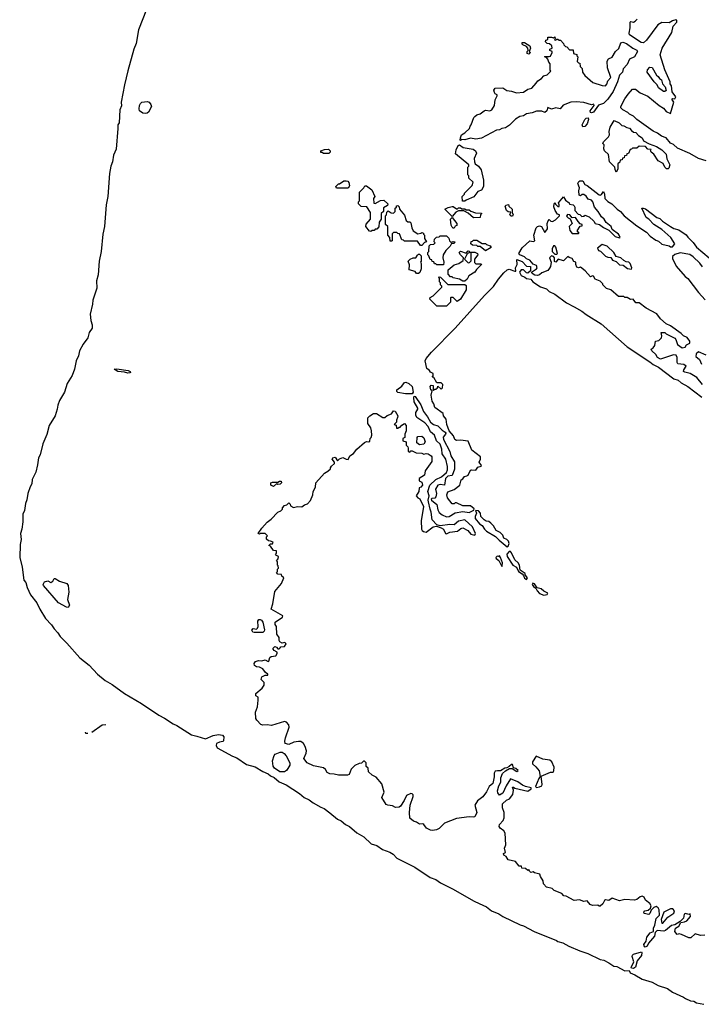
# Model space of a CAD drawing. Extents: x 2323203 to 2567568, y 883585 to 1022917.
# Tile 117 of 256: x 2476276 to 2482581, y 896082 to 905189. Entities that reach past the tile are written whole.
import ezdxf

# ---------------------------------------------------------------- set-up
doc = ezdxf.new("R2010")
doc.units = 0

msp = doc.modelspace()

# ---------------------------------------------------------------- linework, layer by layer
at = {"layer": '0CON10XD'}
for points in [[(2477448, 905282), (2477376.2, 905095), (2477351.7, 904968.3), (2477331.2, 904915), (2477275, 904716.7), (2477246.5, 904585), (2477215.6, 904425), (2477216.7, 904393.3), (2477203.6, 904355), (2477196, 904235), (2477184.3, 904215), (2477185, 904182.5), (2477169, 903991), (2477142.7, 903935), (2477135.4, 903875), (2477119.2, 903835), (2477106.8, 903765), (2477091.4, 903555), (2477074.8, 903475), (2477059.6, 903275), (2477044.3, 903205), (2477028.4, 903045), (2477009.8, 902955), (2477001.7, 902828.3), (2476986.6, 902775), (2476988.1, 902705), (2476951.5, 902595), (2476948.5, 902558.5), (2476927.7, 902465), (2476935, 902406.2), (2476947.2, 902365), (2476946.4, 902335), (2476918.4, 902295), (2476904.9, 902245.1), (2476861.6, 902188.4), (2476828.9, 902125), (2476819.7, 902080.3), (2476799.2, 902035), (2476782.2, 901955), (2476761, 901899), (2476715, 901822.9), (2476690.8, 901745), (2476643.6, 901666.4), (2476627.1, 901625), (2476622, 901585), (2476603.8, 901526.2), (2476548.9, 901435), (2476526.8, 901353.2), (2476490.7, 901265), (2476465.2, 901165), (2476448.7, 901135), (2476441.1, 901071.1), (2476425.8, 901004.2), (2476392.6, 900935), (2476388.7, 900895), (2476371.9, 900868.1), (2476352.3, 900805), (2476342.5, 900747.5), (2476328.5, 900715), (2476321.3, 900648.7), (2476303.6, 900615), (2476304.6, 900545), (2476296.2, 900475), (2476283.2, 900436.8), (2476289, 900381), (2476280.2, 900335), (2476275.7, 900215), (2476298.8, 900125), (2476312.6, 900005), (2476332.2, 899982.2), (2476345, 899935.6), (2476375, 899868.5), (2476433.1, 899795), (2476462.3, 899735), (2476515, 899650.4), (2476571.2, 899591.2), (2476595.6, 899555), (2476629.1, 899519.1), (2476650, 899485), (2476713.1, 899423.1), (2476831.1, 899285), (2476918.3, 899218.3), (2476995.5, 899135), (2477067.5, 899077.5), (2477130.5, 899040.5), (2477245, 898955.4), (2477402.6, 898862.6), (2477561.5, 898755), (2477615, 898729.2), (2477694.9, 898674.9), (2477730.7, 898660.7), (2477863.6, 898575), (2477915, 898560.9), (2477995, 898536.2), (2478065, 898568.8), (2478115, 898578), (2478151.2, 898571.2), (2478163.8, 898555), (2478161.7, 898518.3), (2478155, 898511.2), (2478125, 898507.1), (2478097.4, 898492.6), (2478092.7, 898475), (2478102.9, 898455), (2478245, 898377.5), (2478282.9, 898362.9), (2478375, 898300.8), (2478455, 898277.5), (2478525.6, 898235), (2478574.8, 898214.8), (2478595, 898193.8), (2478628.3, 898178.3), (2478675, 898140), (2478741.9, 898111.9), (2478862.7, 898032.7), (2478907.1, 897995), (2478955, 897973.2), (2478990.9, 897945), (2479060, 897905), (2479092.2, 897892.2), (2479145, 897854.1), (2479215.5, 897795), (2479248.6, 897778.6), (2479288.5, 897745), (2479327.7, 897727.7), (2479395, 897668.5), (2479459.5, 897629.5), (2479526.7, 897565), (2479579.1, 897549.1), (2479630.8, 897515), (2479698.7, 897488.7), (2479729.1, 897469.1), (2479765, 897434.5), (2479930.9, 897350.9), (2480073.5, 897255), (2480125, 897234.7), (2480168.1, 897205), (2480280.5, 897150.5), (2480480.6, 897035), (2480526.2, 897015), (2480592.5, 896982.5), (2480640.8, 896945), (2480708.6, 896918.6), (2480745, 896893), (2480905, 896816.1), (2480935, 896808), (2481034.5, 896755), (2481242.4, 896672.4), (2481255, 896662.1), (2481301.1, 896651.1), (2481355, 896620.8), (2481456, 896575), (2481530.5, 896550.5), (2481644.2, 896495), (2481679.1, 896489.1), (2481726.7, 896466.7), (2481771.9, 896435), (2481800.1, 896430.1), (2481875, 896391.4), (2481915, 896395.8), (2481923, 896373), (2481965, 896354.7), (2482035, 896314.7), (2482126.9, 896286.9), (2482183.6, 896255), (2482267.3, 896227.3), (2482315, 896192.7), (2482417.8, 896147.8), (2482435, 896134.4), (2482482, 896115), (2482511.1, 896111.1), (2482535.8, 896095), (2482605, 896081.6)], [(2482045.5, 904974.5), (2482025, 904976.7), (2481918.3, 905048.3), (2481914.2, 905065), (2481924, 905115), (2481922.5, 905165), (2481928.3, 905171.7), (2481955, 905167.5), (2481970, 905175), (2481987.5, 905195)], [(2482625, 903882), (2482555, 903905.8), (2482475, 903952), (2482361.7, 904001.7), (2482325, 904033.8), (2482295, 904047.5), (2482255, 904096.2), (2482212.6, 904112.6), (2482175, 904140), (2482135, 904159.4), (2481985, 904266), (2481955, 904298), (2481917.5, 904315), (2481900.8, 904330.8), (2481855, 904356), (2481838, 904375), (2481837.1, 904385), (2481875, 904455.7), (2481905, 904501.1), (2481945, 904545.5), (2481972.5, 904545), (2482015, 904511.2), (2482085, 904482), (2482190, 904395), (2482230, 904370), (2482255, 904340), (2482295, 904320), (2482326.7, 904425), (2482310, 904455), (2482315, 904460), (2482335, 904456.7), (2482345.9, 904474.1), (2482313, 904523), (2482305.7, 904575.7), (2482293.3, 904595), (2482293.3, 904615), (2482244.2, 904724.2), (2482199.4, 904865), (2482217.8, 904925), (2482310, 905070), (2482320.7, 905129.3), (2482353.8, 905165), (2482356.1, 905186.1), (2482345, 905188), (2482315, 905178), (2482285, 905160.8), (2482215.9, 905164.1), (2482177.8, 905142.2), (2482075, 905000.8), (2482045.5, 904974.5)], [(2480355, 904072.5), (2480350, 904075), (2480353.3, 904095), (2480363.8, 904125), (2480395, 904142.5), (2480438.3, 904181.7), (2480442.5, 904205), (2480452.5, 904217.5), (2480476.1, 904283.9), (2480486.7, 904295), (2480505, 904310), (2480535, 904316.7), (2480572.7, 904347.3), (2480585, 904352), (2480625, 904347.5), (2480643.3, 904356.7), (2480666.7, 904395), (2480673.6, 904446.4), (2480692.5, 904485), (2480692.5, 904495), (2480673.6, 904503.6), (2480666.7, 904515), (2480663.3, 904536.7), (2480673.8, 904556.2), (2480745, 904558), (2480783, 904533), (2480825, 904528.8), (2480872.3, 904512.3), (2480935, 904520), (2480975, 904545.7), (2481012.5, 904555), (2481055, 904602.5), (2481067.5, 904625), (2481102.5, 904645), (2481125, 904670), (2481155, 904677.5), (2481188.3, 904711.7), (2481182.5, 904722.5), (2481181.7, 904781.7), (2481170, 904795), (2481160, 904825), (2481148.3, 904838.3), (2481130, 904845), (2481135, 904850), (2481175, 904847.5), (2481187, 904853), (2481200, 904885), (2481200, 904895), (2481180, 904905), (2481180, 904915), (2481200, 904925), (2481198.3, 904948.3), (2481177, 904967), (2481155, 904970), (2481140, 904985), (2481141.7, 904998.3), (2481160, 905005), (2481161.7, 905028.3), (2481195, 905027.5), (2481215, 905020), (2481225, 905030), (2481230, 905015), (2481221.7, 905001.7), (2481235, 905000), (2481245, 905010), (2481255, 905010), (2481265, 905000), (2481278.3, 904998.3), (2481305, 904970), (2481310, 904955), (2481325, 904940), (2481338.3, 904938.3), (2481361.7, 904911.7), (2481395, 904910), (2481400, 904875), (2481428.3, 904868.3), (2481430, 904855), (2481440, 904845), (2481432.5, 904802.5), (2481445, 904790), (2481458.3, 904788.3), (2481460, 904755), (2481478.3, 904738.3), (2481482.5, 904705), (2481504.1, 904674.1), (2481578.8, 904608.8), (2481665, 904580), (2481695, 904577.5), (2481708, 904592), (2481716, 904625), (2481743.3, 904655), (2481714, 904745), (2481710, 904805), (2481723.6, 904826.4), (2481755, 904843.8), (2481786.2, 904895), (2481818.3, 904921.7), (2481836.1, 904973.9), (2481855, 904981.2), (2481887.7, 904967.7), (2481947.5, 904925), (2481985, 904906.7), (2481991.2, 904895), (2481963.3, 904845), (2481916.7, 904823.3), (2481895.6, 904775), (2481859.2, 904735), (2481851.9, 904705), (2481825.6, 904675), (2481806.7, 904615), (2481765, 904524.3), (2481715, 904453.5), (2481675, 904414.4), (2481630.8, 904399.2), (2481585, 904332.5), (2481565, 904326.7), (2481555, 904330), (2481554.1, 904345.9), (2481590, 904395), (2481587.5, 904407.5), (2481565, 904400), (2481495, 904424), (2481425, 904430), (2481375, 904425.8), (2481302.9, 904397.1), (2481275, 904364), (2481235, 904372.5), (2481195, 904362.5), (2481162.5, 904377.5), (2481152.5, 904345), (2481135, 904331.2), (2481105, 904343.3), (2481057, 904343), (2481015, 904326.7), (2480965, 904317.5), (2480935, 904298.8), (2480902.5, 904295), (2480861.2, 904268.8), (2480806.4, 904213.6), (2480770.7, 904189.3), (2480735, 904182.5), (2480715, 904170), (2480685, 904167.5), (2480547, 904093), (2480495, 904083.8), (2480445, 904092), (2480395, 904077.5), (2480365, 904080), (2480355, 904072.5)], [(2480985, 904870), (2480970, 904875), (2480970, 904895), (2480980, 904905), (2480977, 904927), (2480965, 904940), (2480930, 904955), (2480923, 904963), (2480923.3, 904976.7), (2480947, 904977), (2480996.1, 904946.1), (2481002.5, 904925), (2480990, 904895), (2481000, 904885), (2480985, 904870)], [(2482245, 904523.3), (2482232.5, 904525), (2482185, 904560), (2482173.8, 904585), (2482143.8, 904615), (2482080, 904705), (2482082, 904725), (2482105, 904748.8), (2482126.4, 904746.4), (2482167, 904677), (2482182.5, 904665), (2482193.6, 904643.6), (2482212.5, 904632.5), (2482223.3, 904595), (2482247, 904567), (2482257.5, 904535), (2482245, 904523.3)], [(2477435, 904320), (2477415.4, 904324.6), (2477384.3, 904345), (2477380.5, 904365), (2477385.4, 904395), (2477392.9, 904415), (2477405, 904426.6), (2477455, 904432.3), (2477472.2, 904425), (2477489.1, 904405), (2477494.3, 904385), (2477466.7, 904335), (2477455, 904324.5), (2477435, 904320)], [(2481485, 904197.5), (2481477.5, 904215), (2481502.5, 904265), (2481515, 904276.7), (2481535, 904280), (2481536.7, 904265), (2481525.6, 904225), (2481505, 904202), (2481485, 904197.5)], [(2481795, 903780), (2481783, 903803), (2481780, 903825), (2481733, 903873), (2481723.3, 903943.3), (2481686.7, 903975), (2481680, 903995), (2481681.7, 904031.7), (2481670, 904045), (2481675, 904060), (2481722.5, 904105), (2481732.5, 904125), (2481730, 904155), (2481738.8, 904195), (2481775, 904256.7), (2481820, 904235), (2481845, 904210), (2481865, 904207.5), (2481891.2, 904191.2), (2481917.5, 904185), (2481933.9, 904163.9), (2481955, 904150), (2481976.7, 904145), (2481998.6, 904118.6), (2482033.3, 904095), (2482047.5, 904067.5), (2482099.4, 904039.4), (2482165.6, 904015.6), (2482215, 903984), (2482257.5, 903945), (2482263, 903903), (2482288.9, 903845), (2482281.2, 903815), (2482275, 903808.8), (2482259.3, 903809.3), (2482243.9, 903823.9), (2482228.3, 903858.3), (2482182.5, 903885), (2482143.3, 903945), (2482117.5, 903965), (2482112.5, 903977.5), (2482118.3, 903988.3), (2482085, 903992.5), (2482065, 904017.5), (2482005, 904020), (2481985, 904000), (2481945, 904000), (2481935, 903990), (2481921.7, 903988.3), (2481908.3, 903951.7), (2481891.7, 903948.3), (2481888.3, 903931.7), (2481871.7, 903928.3), (2481868.3, 903911.7), (2481851.7, 903908.3), (2481848.3, 903891.7), (2481831.7, 903888.3), (2481828.3, 903871.7), (2481810, 903855), (2481810, 903805), (2481795, 903780)], [(2480395, 903510), (2480371.7, 903511.7), (2480370, 903555), (2480390, 903575), (2480390, 903585), (2480460, 903655), (2480470, 903685), (2480431.7, 903721.7), (2480430, 903745), (2480420, 903755), (2480420, 903825), (2480430, 903835), (2480430, 903845), (2480308.3, 903948.3), (2480312.5, 903985), (2480332.5, 904025), (2480345, 904032.5), (2480378.3, 904008.3), (2480471.7, 903991.7), (2480492.5, 903975), (2480500, 903955), (2480480, 903905), (2480483, 903873), (2480490, 903855), (2480520, 903835), (2480545, 903800), (2480566.2, 903705), (2480566.7, 903645), (2480548.3, 903611.7), (2480515, 903600), (2480478.3, 903551.7), (2480405, 903520), (2480395, 903510)], [(2479135, 903950), (2479085, 903950), (2479075, 903960), (2479061.7, 903961.7), (2479060, 903975), (2479095, 903987.5), (2479131.7, 903991.7), (2479147.5, 903975), (2479147, 903963), (2479135, 903950)], [(2479315, 903630), (2479205, 903630), (2479200, 903645), (2479225, 903670), (2479235, 903670), (2479275, 903700), (2479295, 903700), (2479310, 903695), (2479321.7, 903681.7), (2479326.7, 903653.3), (2479315, 903630)], [(2479525, 903230), (2479511.7, 903231.7), (2479477.5, 903275), (2479481.7, 903298.3), (2479520, 903345), (2479520, 903405), (2479488.3, 903458.3), (2479435, 903460), (2479410, 903485), (2479410, 903505), (2479420, 903515), (2479420, 903595), (2479460, 903635), (2479468.3, 903651.7), (2479485, 903652.5), (2479532.5, 903615), (2479560, 903555), (2479550, 903535), (2479551.7, 903491.7), (2479565, 903490), (2479613, 903517), (2479645, 903520), (2479680, 903485), (2479678.3, 903471.7), (2479641.7, 903448.3), (2479640, 903415), (2479620, 903395), (2479620, 903345), (2479600, 903315), (2479598.3, 903271.7), (2479578.3, 903251.7), (2479565, 903250), (2479555, 903240), (2479535, 903240), (2479525, 903230)], [(2482592.5, 901815), (2482540, 901880), (2482476.9, 901916.9), (2482427.3, 901927.3), (2482416.2, 901935), (2482418.8, 901951.2), (2482440, 901985), (2482419.3, 901999.3), (2482362.5, 902005), (2482357, 902017), (2482357.5, 902065), (2482350, 902085), (2482325, 902087.5), (2482205, 902049.2), (2482176.7, 902065), (2482161.9, 902091.9), (2482123.3, 902125), (2482118.3, 902141.7), (2482135, 902152.5), (2482151.2, 902175), (2482157.5, 902215), (2482188.3, 902221.7), (2482213.3, 902245), (2482217.5, 902265), (2482210, 902295), (2482243.3, 902296.7), (2482255, 902283.3), (2482335, 902242), (2482345, 902230), (2482360, 902185), (2482405, 902153.3), (2482430.5, 902159.5), (2482445, 902180), (2482473.8, 902196.2), (2482474, 902215), (2482450.6, 902250.6), (2482415, 902266.2), (2482395.8, 902285.8), (2482295, 902356), (2482255.9, 902375.9), (2482202.3, 902422.3), (2482168.3, 902468.3), (2482071.2, 902521.2), (2482005, 902570), (2481975, 902570), (2481950, 902605), (2481925, 902600), (2481895, 902620), (2481875, 902620), (2481865, 902630), (2481815, 902630), (2481745, 902690), (2481705, 902702.5), (2481670, 902735), (2481670, 902745), (2481645, 902770), (2481600, 902790), (2481585, 902817.5), (2481575, 902820), (2481555, 902810), (2481506.4, 902866.4), (2481465, 902900), (2481445, 902892.5), (2481430.7, 902900.7), (2481420, 902925), (2481420, 902945), (2481401.7, 902951.7), (2481385, 902980), (2481358.3, 902988.3), (2481345, 903000), (2481305, 902957.5), (2481256.7, 902973.3), (2481235, 902947.5), (2481223, 902953), (2481222.5, 902985), (2481215, 903000), (2481195, 903003.3), (2481176.7, 902985), (2481192.5, 902945), (2481187.5, 902905), (2481178.3, 902891.7), (2481160.7, 902869.3), (2481105, 902846.2), (2481085, 902830), (2481065, 902822.5), (2481040, 902825), (2481015, 902842.5), (2481010, 902855), (2481057.5, 902885), (2481063.3, 902895), (2481057.5, 902915), (2481025, 902927.5), (2480993.6, 902963.6), (2480965, 902977.5), (2480947, 902997), (2480903.8, 903013.8), (2480894, 903025), (2480925, 903080), (2480995, 903142.5), (2481025, 903137.5), (2481040, 903145), (2481033.3, 903195), (2481055, 903262.5), (2481065, 903276.2), (2481085, 903283.3), (2481102.5, 903275), (2481135, 903220), (2481157, 903253), (2481156.7, 903305), (2481165, 903330), (2481175, 903340), (2481190, 903325), (2481205, 903323.3), (2481233, 903337), (2481270, 903375), (2481270, 903385), (2481251.7, 903391.7), (2481230, 903425), (2481218.3, 903458.3), (2481220, 903485), (2481227, 903497), (2481231.7, 903481.7), (2481255, 903460), (2481265, 903460), (2481267.5, 903475), (2481260, 903495), (2481305, 903550), (2481325, 903520), (2481360, 903495), (2481361.7, 903481.7), (2481395, 903477.5), (2481406.4, 903466.4), (2481412.5, 903455), (2481410, 903425), (2481441.7, 903391.7), (2481458.3, 903388.3), (2481475, 903370), (2481497, 903373), (2481505, 903380), (2481545, 903366.7), (2481586.4, 903326.4), (2481600, 903305), (2481640, 903295), (2481675, 903267.5), (2481725, 903242.5), (2481785, 903182.5), (2481825, 903170), (2481830, 903175), (2481822.5, 903195), (2481815, 903206.7), (2481757, 903247), (2481745.9, 903275.9), (2481701.7, 903311.7), (2481683.3, 903345), (2481657.5, 903365), (2481627.5, 903415), (2481592.5, 903455), (2481576.2, 903505), (2481565, 903520), (2481535, 903530), (2481515, 903557.5), (2481495, 903572.5), (2481478.3, 903571.7), (2481465, 903560), (2481450, 903565), (2481447.5, 903605), (2481453, 903633), (2481440, 903675), (2481447, 903693), (2481457, 903697), (2481485, 903697.5), (2481503.6, 903663.6), (2481526.1, 903656.1), (2481635, 903568.8), (2481645, 903566.7), (2481656.4, 903573.6), (2481675, 903600), (2481686.4, 903576.4), (2481690, 903535), (2481717.3, 903507.3), (2481753.3, 903485), (2481803.3, 903435), (2481833.3, 903415), (2481868.8, 903375), (2481985, 903281.2), (2482075, 903223.3), (2482107, 903187), (2482160.3, 903150.3), (2482185, 903141.2), (2482215, 903113.3), (2482285, 903097.5), (2482295, 903087.5), (2482315, 903087.5), (2482336.7, 903115), (2482300, 903175), (2482215, 903249.4), (2482143.3, 903295), (2482096.7, 903345), (2482070.5, 903360.5), (2482030, 903445), (2482043.3, 903446.7), (2482065, 903438), (2482170.8, 903360.8), (2482198.8, 903348.8), (2482223.3, 903325), (2482295, 903276.7), (2482328.3, 903258.3), (2482373.3, 903245), (2482440, 903200), (2482455, 903177.5), (2482506.8, 903126.8), (2482535.8, 903085.8), (2482653.3, 902985)], [(2479995, 903100), (2479985, 903100), (2479955, 903140), (2479835, 903140), (2479825, 903150), (2479811.7, 903151.7), (2479788.3, 903208.3), (2479775, 903210), (2479765, 903220), (2479735, 903220), (2479721.7, 903208.3), (2479720, 903145), (2479715, 903140), (2479701.7, 903141.7), (2479700, 903175), (2479680, 903195), (2479680, 903275), (2479660, 903295), (2479660, 903375), (2479670, 903385), (2479671.7, 903408.3), (2479685, 903420), (2479713, 903403), (2479735, 903400), (2479750, 903415), (2479750, 903445), (2479760, 903455), (2479761.7, 903468.3), (2479775, 903470), (2479787, 903457), (2479790, 903435), (2479835, 903380), (2479851.7, 903331.7), (2479865, 903320), (2479885, 903320), (2479895, 903310), (2479903, 903263), (2479917, 903237), (2479958.3, 903208.3), (2479987, 903213), (2479995, 903220), (2480010, 903215), (2480010, 903205), (2480020, 903195), (2480020, 903165), (2480040, 903135), (2480021.7, 903128.3), (2479995, 903100)], [(2480475, 903357.5), (2480425, 903400), (2480385, 903420), (2480335, 903420), (2480311.7, 903408.3), (2480275, 903370), (2480210, 903435), (2480238.3, 903451.7), (2480275, 903460), (2480285, 903460), (2480315, 903440), (2480325, 903440), (2480335, 903450), (2480355, 903450), (2480365, 903440), (2480395, 903440), (2480405, 903430), (2480435, 903430), (2480448.3, 903418.3), (2480493, 903403), (2480545, 903400), (2480550, 903395), (2480540, 903385), (2480535, 903360), (2480475, 903357.5)], [(2480835, 903372.5), (2480823, 903373), (2480810, 903385), (2480818.3, 903408.3), (2480793, 903413), (2480780, 903425), (2480767.5, 903465), (2480775, 903472.5), (2480798.3, 903478.3), (2480800, 903465), (2480830, 903435), (2480830, 903405), (2480840, 903385), (2480835, 903372.5)], [(2481445, 903210), (2481450, 903215), (2481433, 903237), (2481461.7, 903278.3), (2481478.3, 903281.7), (2481480, 903295), (2481461.7, 903301.7), (2481441.7, 903321.7), (2481418.3, 903358.3), (2481385, 903357.5), (2481365, 903382.5), (2481343, 903387), (2481333, 903373), (2481350, 903355), (2481368.3, 903348.3), (2481387.5, 903305), (2481360, 903275), (2481365, 903240), (2481385, 903210), (2481445, 903210)], [(2480295, 903260), (2480285, 903260), (2480275, 903270), (2480268.3, 903288.3), (2480262.5, 903345), (2480275, 903360), (2480320, 903305), (2480320, 903285), (2480305, 903280), (2480295, 903260)], [(2480195, 902920), (2480135, 902920), (2480125, 902930), (2480111.7, 902931.7), (2480108.3, 902948.3), (2480091.7, 902951.7), (2480088.3, 902968.3), (2480071.7, 902971.7), (2480060, 903005), (2480050, 903015), (2480050, 903035), (2480060, 903045), (2480063, 903097), (2480075, 903110), (2480108.3, 903111.7), (2480120, 903125), (2480110, 903135), (2480111.7, 903158.3), (2480131.7, 903178.3), (2480155, 903180), (2480165, 903190), (2480225, 903190), (2480247, 903167), (2480252.5, 903145), (2480265, 903130), (2480285, 903137.5), (2480300, 903135), (2480295, 903120), (2480271.7, 903118.3), (2480256.4, 903093.6), (2480217.5, 903055), (2480192.5, 903015), (2480190, 902985), (2480200, 902945), (2480195, 902920)], [(2480585, 903050), (2480535, 903090), (2480515, 903090), (2480505, 903100), (2480463, 903103), (2480450, 903115), (2480451.7, 903138.3), (2480465, 903140), (2480475, 903150), (2480505, 903150), (2480555, 903120), (2480585, 903120), (2480595, 903110), (2480628.3, 903098.3), (2480638.3, 903081.7), (2480585, 903050)], [(2481245, 903020), (2481250, 903025), (2481236.4, 903086.4), (2481227, 903097), (2481215, 903097.5), (2481200.7, 903069.3), (2481200, 903045), (2481225, 903020), (2481245, 903020)], [(2481935, 902880), (2481940, 902895), (2481923, 902933), (2481910, 902945), (2481885, 902950), (2481865, 902962.5), (2481837, 902987), (2481795, 903000), (2481772.5, 903035), (2481710, 903095), (2481665, 903110), (2481620, 903075), (2481630, 903055), (2481649.3, 903049.3), (2481695, 903002.5), (2481715, 902992.5), (2481745, 902990), (2481760, 902965), (2481795, 902952.5), (2481825, 902922.5), (2481857, 902917), (2481898.3, 902888.3), (2481935, 902880)], [(2479965, 902840), (2479945, 902840), (2479935, 902860), (2479880, 902875), (2479881.7, 902921.7), (2479870, 902955), (2479887, 902973), (2479915, 902987.5), (2479940, 902985), (2479955, 903010), (2479965, 903020), (2479975, 903020), (2479990, 903005), (2479990, 902955), (2479982.5, 902945), (2479990, 902935), (2479990, 902885), (2479978.3, 902851.7), (2479965, 902840)], [(2480395, 902770), (2480375, 902770), (2480345, 902790), (2480285, 902800), (2480275, 902810), (2480261.7, 902811.7), (2480240, 902835), (2480240, 902875), (2480295, 902920), (2480337, 902933), (2480378.3, 902961.7), (2480380, 902985), (2480352.5, 903015), (2480342.5, 903035), (2480352.5, 903047.5), (2480405, 903030), (2480425, 903050), (2480438.3, 903048.3), (2480438.3, 903031.7), (2480425, 903030), (2480411.7, 903018.3), (2480390, 902975), (2480425, 902940), (2480438.3, 902941.7), (2480451.7, 902958.3), (2480451.7, 903038.3), (2480485, 903040), (2480510, 903025), (2480512.5, 903015), (2480482.5, 902975), (2480481.7, 902941.7), (2480495, 902930), (2480545, 902930), (2480547.5, 902925), (2480500.7, 902879.3), (2480486.2, 902855), (2480431.7, 902818.3), (2480415, 902787.5), (2480395, 902770)], [(2482592.4, 902902.4), (2482566.5, 902936.5), (2482505.5, 902995.5), (2482475, 903016), (2482386.1, 903033.9), (2482335, 903017.5), (2482315, 903000), (2482315, 902980), (2482349.5, 902909.5), (2482433, 902813), (2482456.2, 902795), (2482554, 902665), (2482617.9, 902597.9)], [(2480304.4, 902335), (2480575, 902638.5), (2480659.7, 902720.3), (2480705, 902788.9), (2480755, 902848.9), (2480785, 902873.8), (2480805, 902881.2), (2480855, 902862.5), (2480866.7, 902863.3), (2480863.3, 902893.3), (2480877.5, 902925), (2480875, 902970), (2480925, 902952.5), (2480965, 902910), (2481000, 902905), (2481000, 902865), (2480975, 902843.8), (2480965, 902846.7), (2480936.7, 902876.7), (2480913.6, 902876.4), (2480900, 902855), (2480915, 902822.5), (2480948.3, 902808.3), (2480965, 902793.8), (2481005, 902787.5), (2481022.5, 902765), (2481095, 902718), (2481149.2, 902699.2), (2481173.3, 902675), (2481225, 902648.8), (2481335, 902570.8), (2481405, 902532), (2481474.4, 902494.4), (2481515, 902462), (2481653.8, 902375), (2481895, 902162.5), (2482106, 902025), (2482135, 901999.4), (2482185, 901973.8), (2482327.4, 901867.4), (2482366.2, 901855), (2482395, 901830.8), (2482455.5, 901795.5), (2482585, 901697.5)], [(2480225, 902540), (2480135, 902540), (2480070, 902605), (2480071.7, 902618.3), (2480100, 902635), (2480180, 902715), (2480180, 902725), (2480170, 902735), (2480170, 902755), (2480160, 902765), (2480160, 902795), (2480150, 902805), (2480155, 902810), (2480168.3, 902808.3), (2480235, 902740), (2480395, 902740), (2480405, 902730), (2480405, 902690), (2480355, 902604), (2480323.8, 902583.8), (2480285, 902620), (2480265, 902620), (2480260, 902615), (2480260, 902575), (2480225, 902540)], [(2480955.8, 898095.8), (2480927.5, 898107.5), (2480885, 898140), (2480815, 898166.7), (2480775, 898103.3), (2480745.6, 898034.4), (2480715, 898016.7), (2480698.8, 898038.8), (2480695.8, 898055), (2480707, 898103), (2480726, 898135), (2480726.2, 898175), (2480742.5, 898215), (2480768.8, 898241.2), (2480808.3, 898261.7), (2480831.7, 898261.7), (2480875, 898234), (2480886.7, 898245), (2480865, 898263.3), (2480845, 898270), (2480835, 898300), (2480825, 898300), (2480805, 898280), (2480781.7, 898268.3), (2480763, 898267), (2480725, 898240), (2480695, 898242.5), (2480675, 898236.7), (2480665, 898220), (2480665.9, 898184.1), (2480653.8, 898125), (2480618.8, 898095), (2480593.5, 898046.5), (2480558.6, 898001.4), (2480510, 897965), (2480486.7, 897925), (2480504, 897855), (2480485, 897816.7), (2480475, 897811.2), (2480435, 897814.2), (2480315, 897800.6), (2480205, 897755.8), (2480173.3, 897725), (2480155, 897706.7), (2480130, 897695), (2480095, 897690), (2480075, 897693.8), (2480040.5, 897710.5), (2480015, 897746.2), (2480005, 897751.2), (2479975, 897747.5), (2479947.7, 897767.7), (2479917.5, 897775), (2479885, 897802.5), (2479880.8, 897855), (2479889.2, 897925), (2479916.2, 898005), (2479915, 898020), (2479905, 898027.5), (2479895, 898030), (2479855, 898012.5), (2479832.9, 897967.1), (2479798, 897915), (2479785, 897906), (2479752.5, 897902.5), (2479725, 897918), (2479682.4, 897922.4), (2479665, 897930), (2479626.2, 897995), (2479647.1, 898045), (2479625, 898120), (2479573, 898183), (2479535, 898200), (2479501.7, 898231.7), (2479500, 898265), (2479481.7, 898281.7), (2479480, 898315), (2479465, 898330), (2479455, 898330), (2479437, 898313), (2479415, 898310), (2479375, 898290), (2479343, 898257), (2479322.5, 898207.5), (2479308, 898202), (2479225, 898200.8), (2479185, 898210.8), (2479145, 898212.5), (2479121.2, 898225), (2479103.8, 898255), (2479085, 898270), (2478995, 898286.2), (2478935.7, 898315.7), (2478903.8, 898355), (2478926.2, 898405), (2478928, 898425), (2478917.7, 898467.7), (2478900, 898495), (2478875, 898511.2), (2478855, 898514), (2478812.7, 898507.3), (2478765, 898483.3), (2478733, 898493), (2478728.8, 898515), (2478733.8, 898545), (2478768.8, 898645), (2478765, 898667.5), (2478745, 898690), (2478725, 898696.2), (2478605, 898661.2), (2478565, 898668), (2478524.2, 898664.2), (2478505, 898671.2), (2478468.3, 898708.3), (2478460, 898725), (2478458, 898785), (2478476.1, 898833.9), (2478482.5, 898895), (2478481.7, 898921.7), (2478460, 898935), (2478460, 898955), (2478517.5, 899005), (2478537.5, 899035), (2478537, 899057), (2478510, 899085), (2478515, 899110), (2478545, 899127.5), (2478570, 899125), (2478572.5, 899135), (2478550.7, 899150.7), (2478526.1, 899186.1), (2478495, 899200), (2478465, 899202.5), (2478447.5, 899215), (2478443.8, 899235), (2478457.7, 899252.3), (2478485, 899261.2), (2478515, 899260), (2478545, 899267.5), (2478573, 899253), (2478580, 899255), (2478590.5, 899289.5), (2478602, 899298), (2478645, 899304), (2478657.5, 899325), (2478658.3, 899338.3), (2478630, 899355), (2478620, 899365), (2478620, 899375), (2478635, 899390), (2478650, 899385), (2478665, 899370), (2478675, 899370), (2478685, 899380), (2478693, 899387), (2478725, 899392.5), (2478740, 899415), (2478727, 899427), (2478705, 899422.5), (2478683.3, 899433.3), (2478677, 899447), (2478677.5, 899475), (2478653.8, 899505), (2478650, 899575), (2478640, 899595), (2478640, 899615), (2478706.4, 899663.6), (2478710, 899675), (2478602.5, 899735), (2478618.8, 899785), (2478635, 899900), (2478696.7, 899975), (2478720, 900025), (2478701.7, 900041.7), (2478698.3, 900058.3), (2478665, 900060), (2478650, 900075), (2478660, 900085), (2478660, 900105), (2478670, 900115), (2478667, 900137), (2478660, 900145), (2478660, 900175), (2478650, 900185), (2478667, 900203), (2478670, 900225), (2478651.7, 900231.7), (2478642.5, 900245), (2478650, 900255), (2478650, 900275), (2478625, 900280), (2478595, 900320), (2478580, 900325), (2478595, 900340), (2478615, 900340), (2478620, 900355), (2478597, 900367), (2478578.3, 900368.3), (2478560, 900385), (2478560, 900405), (2478567.5, 900415), (2478545, 900437.5), (2478502.5, 900437.5), (2478495, 900430), (2478482.5, 900435), (2478515, 900487.1), (2478565, 900540.8), (2478602.4, 900567.6), (2478663.3, 900635), (2478692.5, 900647.5), (2478708.3, 900661.7), (2478707.5, 900675), (2478725, 900696.2), (2478747.5, 900702.5), (2478765, 900720), (2478778.3, 900708.3), (2478781.7, 900691.7), (2478808.3, 900678.3), (2478845, 900687.5), (2478885, 900682.5), (2478909.3, 900700.7), (2478938.3, 900711.7), (2478967, 900743), (2478987.5, 900795), (2478990, 900825), (2479013.3, 900865), (2479013.9, 900906.1), (2479094.1, 900995.9), (2479126.7, 901013.3), (2479150, 901035), (2479150, 901045), (2479160.7, 901059.3), (2479187, 901083), (2479187, 901097), (2479167.5, 901125), (2479173.6, 901136.4), (2479195, 901142.5), (2479215, 901110), (2479233, 901127), (2479265, 901140), (2479295, 901122.5), (2479315, 901120), (2479330, 901155), (2479365, 901177.5), (2479395, 901217.5), (2479465, 901277.5), (2479485, 901287.5), (2479505, 901283.3), (2479515, 901290), (2479517.5, 901315), (2479527.5, 901325), (2479532.5, 901345), (2479530, 901385), (2479523.6, 901413.6), (2479497.5, 901455), (2479497.5, 901505), (2479515, 901526), (2479550, 901545), (2479575, 901547.5), (2479635, 901510), (2479655, 901510), (2479675, 901527.5), (2479715, 901542.5), (2479735, 901570), (2479749.3, 901569.3), (2479772.5, 901525), (2479771.7, 901508.3), (2479760, 901485), (2479760, 901465), (2479740, 901445), (2479758.3, 901438.3), (2479761.7, 901411.7), (2479775, 901410), (2479785, 901420), (2479795, 901420), (2479810.7, 901439.3), (2479835, 901452.5), (2479850, 901435), (2479850, 901385), (2479840, 901355), (2479840, 901325), (2479820, 901315), (2479820, 901295), (2479850, 901285), (2479850, 901255), (2479867, 901237), (2479870, 901225), (2479870, 901195), (2479885, 901190), (2479895, 901200), (2479905, 901200), (2479943, 901183), (2479995, 901180), (2480015, 901170), (2480035, 901177.5), (2480055, 901173.3), (2480082.5, 901155), (2480087.5, 901145), (2480087, 901103), (2480026.7, 901015), (2480020, 900975), (2479970, 900945), (2479970, 900925), (2479995, 900910), (2480002.5, 900885), (2479986.4, 900863.6), (2479971.7, 900858.3), (2479967.5, 900825), (2479942.5, 900785), (2479960, 900765), (2479978.3, 900758.3), (2480010, 900685), (2479990, 900555), (2479992.5, 900475), (2479997.5, 900465), (2480010, 900455), (2480035, 900450), (2480101.7, 900498.3), (2480133, 900503), (2480175, 900490), (2480197.5, 900475), (2480215, 900437.5), (2480225, 900433.3), (2480255, 900450), (2480325, 900457.5), (2480356.4, 900483.6), (2480375, 900490), (2480422.5, 900465), (2480449.3, 900429.3), (2480485, 900422.5), (2480492.5, 900435), (2480465, 900498), (2480395, 900564), (2480335, 900549.2), (2480295, 900516.2), (2480255, 900520), (2480165, 900508.8), (2480135.9, 900515.9), (2480091.9, 900561.9), (2480082.9, 900635), (2480071.7, 900661.7), (2480058.8, 900728.8), (2480055.8, 900745), (2480063.3, 900785), (2480050, 900825), (2480070.6, 900885), (2480124.2, 900935.8), (2480178.6, 900961.4), (2480225, 901000), (2480234.2, 901025), (2480234.4, 901055), (2480216.9, 901125), (2480183, 901173), (2480180, 901215), (2480165, 901263.3), (2480132.2, 901292.2), (2480114.4, 901345), (2480076.9, 901376.9), (2480055.9, 901425.9), (2480025, 901460), (2479950.5, 901510.5), (2479941.4, 901531.4), (2479940, 901555), (2479958, 901585), (2479957.5, 901595), (2479924.5, 901655), (2479920.6, 901695), (2479925, 901708), (2479935.6, 901705), (2479985.3, 901625.3), (2480010, 901565), (2480049.4, 901515), (2480075.8, 901465), (2480105, 901444.2), (2480145, 901431.2), (2480185, 901392), (2480212.5, 901375), (2480217.5, 901365), (2480213.3, 901355), (2480192.1, 901327.9), (2480196.2, 901305), (2480255.6, 901195), (2480264.5, 901155), (2480297.9, 901097.9), (2480298.3, 901031.7), (2480276.4, 900973.6), (2480235, 900967.5), (2480213.8, 900946.2), (2480206.7, 900883.3), (2480165, 900890.4), (2480145, 900882.5), (2480123.1, 900845), (2480130.6, 900805), (2480125.5, 900774.5), (2480115.5, 900764.5), (2480088.9, 900761.1), (2480082.9, 900755), (2480084.2, 900745), (2480133.8, 900705), (2480142.5, 900655), (2480155, 900632), (2480185, 900609.2), (2480225, 900590.6), (2480248.8, 900595), (2480305, 900627.5), (2480375, 900638.6), (2480435, 900632), (2480477.5, 900652.5), (2480480, 900665), (2480445, 900691.2), (2480375, 900693.3), (2480315, 900720), (2480305, 900720), (2480295, 900710), (2480275, 900710), (2480233.3, 900765), (2480226.7, 900795), (2480237, 900823), (2480296.1, 900843.9), (2480346.4, 900883.6), (2480358.3, 900931.7), (2480375, 900942.5), (2480390, 900965), (2480411.7, 900968.3), (2480423, 900977), (2480445, 901022.5), (2480455, 901026.7), (2480495, 901022.5), (2480515, 901050), (2480545, 901060), (2480546.7, 901066.7), (2480527.5, 901095), (2480540, 901125), (2480540, 901145), (2480457.7, 901207.7), (2480425, 901290), (2480355, 901300), (2480315, 901297.5), (2480302.5, 901305), (2480288.3, 901338.3), (2480250, 901385), (2480226.7, 901445), (2480220, 901495), (2480197.5, 901525), (2480192.5, 901545), (2480115, 901602.5), (2480106.7, 901635), (2480090.7, 901660.7), (2480082.5, 901715), (2480090, 901755), (2480080, 901765), (2480072.5, 901797.5), (2480083, 901807), (2480100, 901805), (2480100, 901765), (2480105, 901760), (2480115, 901770), (2480125, 901770), (2480140, 901785), (2480145, 901800), (2480175, 901770), (2480187, 901783), (2480190, 901815), (2480175, 901830), (2480135, 901830), (2480108.3, 901878.3), (2480091.7, 901881.7), (2480100, 901895), (2480100, 901915), (2480075, 901930), (2480067.5, 901945), (2480043, 901963), (2480027.5, 902035), (2480036.2, 902055), (2480085, 902112.5), (2480304.4, 902335)], [(2482625.8, 902085.8), (2482555, 902116.2), (2482535, 902097.5), (2482530, 902075), (2482563.3, 902045), (2482583.6, 902003.6)], [(2477275, 901918.8), (2477245, 901928.8), (2477185, 901933.8), (2477150, 901955), (2477175, 901960), (2477280, 901945), (2477296.7, 901935), (2477300, 901925), (2477295, 901923.3), (2477275, 901918.8)], [(2479905, 901728.9), (2479845, 901729.4), (2479775, 901741.4), (2479765, 901750), (2479763.1, 901765), (2479811.4, 901798.6), (2479835, 901834), (2479846.7, 901835), (2479875, 901823.8), (2479907.7, 901795), (2479916.7, 901745), (2479905, 901728.9)], [(2479975, 901257.5), (2479950, 901275), (2479952.5, 901325), (2479960, 901335), (2479995, 901337.5), (2480015, 901320), (2480027.5, 901285), (2480015, 901262.5), (2479975, 901257.5)], [(2478625, 900870), (2478600, 900885), (2478600, 900905), (2478615, 900912.5), (2478665, 900910), (2478678.3, 900921.7), (2478695, 900920), (2478696.7, 900905), (2478685, 900892.5), (2478665, 900890), (2478655, 900900), (2478625, 900870)], [(2480785, 900313.3), (2480795, 900320), (2480802.5, 900345), (2480796.7, 900365), (2480780.7, 900380.7), (2480753.6, 900393.6), (2480745, 900420), (2480720, 900445), (2480683.6, 900463.6), (2480657.3, 900507.3), (2480635, 900531.2), (2480615, 900546), (2480591.2, 900551.2), (2480572.9, 900562.9), (2480542.5, 900595), (2480540, 900625), (2480520, 900645), (2480491.7, 900648.3), (2480502.5, 900625), (2480488.8, 900595), (2480488, 900575), (2480528, 900525), (2480555, 900511.2), (2480575, 900478), (2480595, 900459.2), (2480678.8, 900408.8), (2480710, 900375), (2480785, 900313.3)], [(2480965, 900010), (2480972.5, 900025), (2480953, 900053), (2480952.5, 900065), (2480907, 900097), (2480900, 900145), (2480886.7, 900165), (2480855, 900192.5), (2480825, 900256.7), (2480815, 900270), (2480805, 900271.2), (2480783.1, 900245), (2480784.3, 900225), (2480836.7, 900145), (2480872.5, 900125), (2480890, 900085), (2480923, 900063), (2480937, 900047), (2480944.4, 900024.4), (2480965, 900010)], [(2480735, 900132.5), (2480740, 900135), (2480741.2, 900165), (2480722.5, 900215), (2480715, 900230), (2480705, 900222.5), (2480693, 900227), (2480680, 900215), (2480682.5, 900205), (2480706.7, 900186.7), (2480735, 900132.5)], [(2476725, 899752), (2476707.5, 899755), (2476634.3, 899794.3), (2476497.5, 899955), (2476493.3, 899965), (2476505, 899990), (2476535, 900000), (2476565, 899983.8), (2476582.5, 899995), (2476595, 900020), (2476605, 900020), (2476645, 899996.2), (2476712.5, 899975), (2476723.3, 899955), (2476730, 899895), (2476718.6, 899825), (2476737.1, 899775), (2476725, 899752)], [(2481125, 899866.7), (2481155, 899872.5), (2481160, 899885), (2481125, 899902.5), (2481100, 899925), (2481062.5, 899932.5), (2481039.3, 899969.3), (2481021.7, 899978.3), (2481017.5, 899965), (2481027.5, 899945), (2481050, 899930), (2481062, 899905), (2481085, 899882), (2481125, 899866.7)], [(2478445, 899520), (2478432.5, 899525), (2478423.6, 899543.6), (2478435, 899557.5), (2478465, 899552.5), (2478475, 899560), (2478482.5, 899575), (2478477.5, 899625), (2478488.3, 899641.7), (2478501.7, 899641.7), (2478513.6, 899633.6), (2478523.8, 899615), (2478540, 899545), (2478537.5, 899532.5), (2478525, 899522), (2478445, 899520)], [(2477071.6, 898662.3), (2477065, 898665.1), (2477037.6, 898662.4), (2476943.6, 898594.9)], [(2476905.3, 898585.3), (2476887.5, 898587.5), (2476883.1, 898599.9)], [(2478725, 898232.5), (2478682.9, 898232.9), (2478634.4, 898264.4), (2478621.4, 898285), (2478615.9, 898334.1), (2478628.3, 898381.7), (2478640, 898395), (2478685, 898413.3), (2478705, 898413.3), (2478721.7, 898401.7), (2478739.7, 898379.7), (2478773.8, 898315), (2478774, 898295), (2478757.4, 898262.6), (2478745, 898244), (2478725, 898232.5)], [(2481057, 898087), (2481085, 898092.5), (2481105, 898103.3), (2481109.2, 898115), (2481098.3, 898191.7), (2481185, 898227.5), (2481210, 898230), (2481217.5, 898242.5), (2481220, 898275), (2481197.5, 898325), (2481180.7, 898340.7), (2481115, 898348.8), (2481055, 898376.7), (2481020, 898325), (2481020, 898305), (2481049.5, 898279.5), (2481080.5, 898240.5), (2481091.7, 898188.3), (2481078.3, 898171.7), (2481047.5, 898095), (2481057, 898087)], [(2482615, 896722.5), (2482575, 896716.7), (2482525, 896732.5), (2482485, 896697.5), (2482465, 896696.7), (2482397, 896727), (2482375, 896732.5), (2482358.3, 896728.3), (2482337.5, 896755), (2482342.5, 896785), (2482372.5, 896805), (2482392.5, 896837.5), (2482425, 896843.8), (2482447.5, 896855), (2482480, 896895), (2482477.5, 896917.5), (2482465, 896912.5), (2482435, 896921.2), (2482423.8, 896915), (2482415, 896877.5), (2482385, 896847.5), (2482335, 896817.5), (2482305, 896810), (2482250, 896765), (2482235, 896757.5), (2482172.5, 896765), (2482153.6, 896746.4), (2482146.8, 896713.2), (2482093.6, 896646.4), (2482080, 896620), (2482060.6, 896610.6), (2482054.2, 896614.2), (2482050.6, 896635), (2482070, 896665), (2482078.3, 896701.7), (2482107.7, 896742.3), (2482137.5, 896755), (2482138.1, 896785), (2482151.9, 896815), (2482163.3, 896875), (2482193.3, 896906.7), (2482190, 896955), (2482182.5, 896975), (2482165, 896986.7), (2482141.7, 896978.3), (2482117, 896953), (2482105, 896920), (2482095, 896912.5), (2482051.7, 896921.7), (2482050, 896935), (2482060, 896945), (2482088.8, 896951.2), (2482110, 896970), (2482116.4, 896993.6), (2482104.4, 897014.4), (2482063.9, 897043.9), (2482053, 897073), (2482035, 897082.5), (2482015, 897076.7), (2481985, 897050), (2481963.9, 897046.1), (2481875, 897052), (2481825, 897040), (2481755, 897063.3), (2481725, 897042.5), (2481695, 897046.7), (2481687, 897043), (2481669.3, 897010.7), (2481645, 896990), (2481635, 896990), (2481625, 897000), (2481575, 896996.7), (2481553.8, 897003.8), (2481525, 897040), (2481495, 897032.5), (2481455, 897047.5), (2481405, 897042.5), (2481331.7, 897081.7), (2481310, 897085), (2481290, 897105), (2481220, 897135), (2481201.7, 897151.7), (2481150, 897165), (2481120, 897195), (2481117.5, 897225), (2481093, 897263), (2481086.1, 897286.1), (2481038.3, 897298.3), (2481025, 897307.5), (2481005, 897300), (2480991.7, 897311.7), (2480985, 897330), (2480975, 897320), (2480955, 897337.5), (2480921.7, 897341.7), (2480918.3, 897358.3), (2480895, 897360), (2480863.6, 897403.6), (2480795, 897417.5), (2480777.5, 897447.5), (2480755, 897460), (2480750, 897475), (2480770, 897485), (2480760, 897525), (2480773.9, 897556.1), (2480765.8, 897665), (2480753.8, 897685), (2480720.5, 897710.5), (2480712.5, 897725), (2480713.3, 897745), (2480748, 897782), (2480758.1, 897805), (2480758, 897855), (2480742.3, 897897.7), (2480741.2, 897935), (2480779.3, 897970.7), (2480806.4, 897983.6), (2480838.6, 898021.4), (2480843, 898063), (2480835, 898090), (2480845, 898090), (2480855, 898080), (2480975, 898053.8), (2481007.5, 898075), (2481007.5, 898085), (2480955.8, 898095.8)], [(2482225, 896832.5), (2482272.3, 896887.7), (2482326.2, 896925), (2482332.5, 896945), (2482317.5, 896965), (2482295, 896963.3), (2482235, 896932.5), (2482209.5, 896865), (2482215, 896832.5), (2482225, 896832.5)], [(2481955, 896413.3), (2481936.7, 896415), (2481932.8, 896422.8), (2481958.1, 896475), (2481942.5, 896525), (2481944.5, 896535.5), (2481954.6, 896545.4), (2482027, 896567), (2482031.7, 896561.7), (2482026.4, 896533.6), (2481986.9, 896485), (2481973.1, 896425), (2481955, 896413.3)]]:
    msp.add_lwpolyline(points, dxfattribs=at)

doc.saveas('drawing.dxf')
